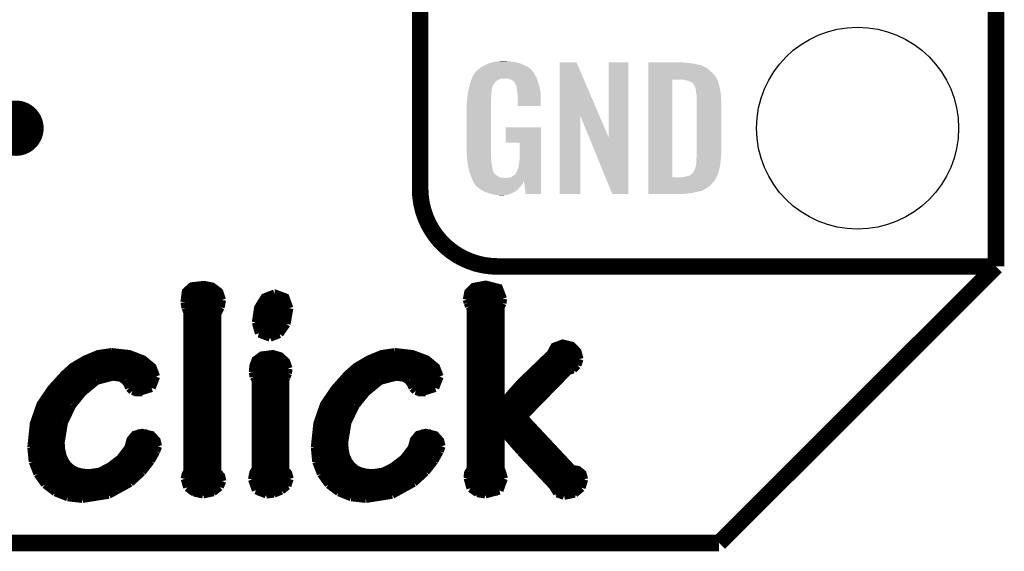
# Model space of a CAD drawing. Extents: x -1.3 to 24.2, y -3.9 to 39.2.
# Tile 18 of 34: x 15.2 to 24.2, y -3.9 to 1. Entities that reach past the tile are written whole.
import ezdxf

# ---------------------------------------------------------------- set-up
doc = ezdxf.new("R2010")
doc.units = 0
doc.layers.get('0').update_dxf_attribs({"linetype": 'CONTINUOUS'})
for name, color, linetype in [('POWERMONITOR_CLICK_V100_GKO', 5, 'CONTINUOUS'), ('POWERMONITOR_CLICK_V100_GTO', 14, 'CONTINUOUS'), ('POWERMONITOR_CLICK_V100_GTS', 12, 'CONTINUOUS')]:
    doc.layers.add(name, color=color, linetype=linetype)

# ---------------------------------------------------------------- blocks, each defined once
blk = doc.blocks.new('ROUND_31')
blk.add_circle((0, 0), 0.9271)

msp = doc.modelspace()

# ---------------------------------------------------------------- linework, layer by layer
at = {"layer": 'POWERMONITOR_CLICK_V100_GKO', "const_width": 0.1524}
for points in [[(24.13, -1.27), (24.13, 36.83)], [(21.59, -3.81), (24.13, -1.27)], [(-1.27, -3.81), (21.59, -3.81)]]:
    msp.add_lwpolyline(points, dxfattribs=at)
at = {"layer": 'POWERMONITOR_CLICK_V100_GTO'}
for points, const_width in [([(18.8468, -0.5588), (18.8468, 18.3388)], 0.1524), ([(19.558, -1.27), (24.13, -1.27)], 0.1524), ([(16.68526, -1.59766), (16.69796, -1.50114), (16.7513, -1.45288), (16.86306, -1.44018), (16.93926, -1.45542), (17.00276, -1.50368), (17.02816, -1.57734)], 0.0762), ([(19.27606, -1.5748), (19.28876, -1.50876), (19.33956, -1.45796), (19.44878, -1.43764), (19.56816, -1.46812), (19.60626, -1.56718)], 0.0762), ([(16.69542, -1.50876), (17.00784, -1.50876)], 0.0762), ([(17.34058, -1.78308), (17.3609, -1.64846), (17.41932, -1.55448), (17.51076, -1.51892)], 0.0762), ([(17.51076, -1.51892), (17.5133, -1.51892), (17.60982, -1.55448), (17.64538, -1.65354)], 0.0762), ([(19.28876, -1.50876), (19.5961, -1.50876)], 0.0762), ([(19.60118, -1.60782), (19.60626, -1.56718)], 0.0762), ([(16.68526, -1.58496), (17.02816, -1.58496)], 0.0762), ([(16.68526, -1.59766), (16.69542, -1.651)], 0.0762), ([(16.69542, -1.651), (16.7132, -1.69672)], 0.0762), ([(16.69796, -1.66116), (17.01038, -1.66116)], 0.0762), ([(16.98498, -1.70434), (17.01546, -1.64592)], 0.0762), ([(17.01546, -1.64592), (17.02816, -1.57734)], 0.0762), ([(17.35582, -1.66116), (17.64538, -1.66116)], 0.0762), ([(17.39138, -1.58496), (17.63268, -1.58496)], 0.0762), ([(17.61998, -1.79832), (17.64538, -1.65354)], 0.0762), ([(19.27606, -1.5748), (19.28368, -1.60528)], 0.0762), ([(19.2786, -1.58496), (19.60372, -1.58496)], 0.0762), ([(19.28368, -1.60528), (19.29638, -1.63576)], 0.0762), ([(19.28368, -3.2131), (19.28622, -3.16992), (19.31162, -3.12674), (19.31162, -1.65608)], 0.0762), ([(19.29638, -1.63576), (19.31162, -1.65608)], 0.0762), ([(19.31162, -1.66116), (19.5834, -1.66116)], 0.0762), ([(19.5834, -1.64338), (19.60118, -1.60782)], 0.0762), ([(19.5834, -2.54254), (19.5834, -1.64338)], 0.0762), ([(16.7132, -3.14452), (16.7132, -1.69672)], 0.0762), ([(16.7132, -1.73736), (16.98498, -1.73736)], 0.0762), ([(16.98498, -3.15468), (16.98498, -1.70434)], 0.0762), ([(17.34058, -1.73736), (17.63776, -1.73736)], 0.0762), ([(19.31162, -1.73736), (19.5834, -1.73736)], 0.0762), ([(16.7132, -1.81356), (16.98498, -1.81356)], 0.0762), ([(17.34058, -1.78308), (17.36852, -1.88468)], 0.0762), ([(17.34058, -1.81356), (17.61236, -1.81356)], 0.0762), ([(17.55648, -1.88976), (17.61998, -1.79832)], 0.0762), ([(19.31162, -1.81356), (19.5834, -1.81356)], 0.0762), ([(16.7132, -1.88976), (16.98498, -1.88976)], 0.0762), ([(17.36852, -1.88468), (17.47012, -1.92278)], 0.0762), ([(17.37614, -1.88976), (17.55648, -1.88976)], 0.0762), ([(17.47012, -1.92278), (17.55648, -1.88976)], 0.0762), ([(19.31162, -1.88976), (19.5834, -1.88976)], 0.0762), ([(16.7132, -1.96596), (16.98498, -1.96596)], 0.0762), ([(19.31162, -1.96596), (19.5834, -1.96596)], 0.0762), ([(19.5834, -2.54254), (19.58848, -2.54508), (19.69516, -2.41808), (19.77898, -2.32664), (20.04568, -2.0701), (20.0787, -2.0066), (20.1549, -1.97866), (20.23872, -1.99898), (20.28952, -2.05232), (20.3073, -2.1209)], 0.0762), ([(15.28064, -2.93116), (15.3035, -2.71272), (15.36446, -2.53746), (15.46098, -2.39522), (15.58036, -2.26314), (15.6591, -2.19202), (15.77086, -2.12598), (15.89278, -2.07518), (16.0147, -2.0574)], 0.0762), ([(16.0147, -2.0574), (16.01724, -2.0574), (16.17726, -2.07518), (16.30426, -2.12344), (16.39062, -2.19456), (16.42364, -2.28092)], 0.0762), ([(16.7132, -2.04216), (16.98498, -2.04216)], 0.0762), ([(17.31264, -2.24282), (17.31772, -2.18186), (17.33804, -2.12852), (17.39392, -2.08788), (17.49552, -2.07518), (17.5641, -2.0955), (17.61744, -2.1463), (17.63776, -2.20726)], 0.0762), ([(17.8816, -2.93116), (17.90446, -2.71272), (17.96542, -2.53746), (18.06194, -2.39522), (18.17878, -2.26314), (18.26006, -2.19202), (18.37182, -2.12598), (18.49374, -2.07518), (18.61566, -2.0574)], 0.0762), ([(18.61566, -2.0574), (18.6182, -2.0574), (18.77568, -2.07518), (18.90522, -2.12344), (18.99158, -2.19456), (19.0246, -2.28092)], 0.0762), ([(19.31162, -2.04216), (19.5834, -2.04216)], 0.0762), ([(20.05076, -2.04216), (20.28444, -2.04216)], 0.0762), ([(15.65656, -2.19456), (16.39062, -2.19456)], 0.0762), ([(15.78356, -2.11836), (16.29664, -2.11836)], 0.0762), ([(16.7132, -2.11836), (16.98498, -2.11836)], 0.0762), ([(16.7132, -2.19456), (16.98498, -2.19456)], 0.0762), ([(17.31518, -2.19456), (17.63776, -2.19456)], 0.0762), ([(17.34566, -2.11836), (17.59204, -2.11836)], 0.0762), ([(18.25752, -2.19456), (18.99158, -2.19456)], 0.0762), ([(18.38452, -2.11836), (18.8976, -2.11836)], 0.0762), ([(19.31162, -2.11836), (19.5834, -2.11836)], 0.0762), ([(19.31162, -2.19456), (19.5834, -2.19456)], 0.0762), ([(19.91614, -2.19456), (20.27936, -2.19456)], 0.0762), ([(19.99488, -2.11836), (20.3073, -2.11836)], 0.0762), ([(20.25142, -2.21488), (20.28952, -2.17678)], 0.0762), ([(20.28952, -2.17678), (20.3073, -2.1209)], 0.0762), ([(15.57274, -2.27076), (16.42364, -2.27076)], 0.0762), ([(15.88008, -2.31902), (16.02486, -2.28092)], 0.0762), ([(16.02486, -2.28092), (16.10106, -2.29108)], 0.0762), ([(16.10106, -2.29108), (16.13916, -2.31902)], 0.0762), ([(16.383, -2.38506), (16.42364, -2.28092)], 0.0762), ([(16.7132, -2.27076), (16.98498, -2.27076)], 0.0762), ([(17.31264, -2.24282), (17.32026, -2.28346)], 0.0762), ([(17.31518, -2.27076), (17.6276, -2.27076)], 0.0762), ([(17.32026, -2.28346), (17.34058, -2.31902)], 0.0762), ([(17.60982, -2.30632), (17.61998, -2.286)], 0.0762), ([(17.61998, -2.286), (17.63268, -2.25298)], 0.0762), ([(17.63268, -2.25298), (17.63776, -2.2098)], 0.0762), ([(17.63776, -2.2098), (17.63776, -2.20726)], 0.0762), ([(18.1737, -2.27076), (19.02206, -2.27076)], 0.0762), ([(18.48104, -2.31902), (18.62582, -2.28092)], 0.0762), ([(18.62582, -2.28092), (18.70202, -2.29108)], 0.0762), ([(18.70202, -2.29108), (18.74012, -2.31902)], 0.0762), ([(18.98396, -2.38506), (19.0246, -2.28092)], 0.0762), ([(19.31162, -2.27076), (19.5834, -2.27076)], 0.0762), ([(19.79422, -2.65176), (20.20824, -2.22758)], 0.0762), ([(19.8374, -2.27076), (20.16506, -2.27076)], 0.0762), ([(20.20824, -2.22758), (20.25142, -2.21488)], 0.0762), ([(15.50162, -2.34696), (15.8369, -2.34696)], 0.0762), ([(15.75054, -2.4257), (15.88008, -2.31902)], 0.0762), ([(16.13916, -2.31902), (16.16202, -2.3495)], 0.0762), ([(16.15948, -2.34696), (16.4084, -2.34696)], 0.0762), ([(16.16202, -2.3495), (16.17726, -2.38506)], 0.0762), ([(16.17726, -2.38506), (16.2052, -2.413)], 0.0762), ([(16.25346, -2.4257), (16.383, -2.38506)], 0.0762), ([(16.7132, -2.34696), (16.98498, -2.34696)], 0.0762), ([(17.30502, -3.2258), (17.31772, -3.1623), (17.34058, -3.12674), (17.34058, -2.31902)], 0.0762), ([(17.34058, -2.34696), (17.60982, -2.34696)], 0.0762), ([(17.60982, -3.13944), (17.60982, -2.30632)], 0.0762), ([(18.10258, -2.34696), (18.43786, -2.34696)], 0.0762), ([(18.3515, -2.4257), (18.48104, -2.31902)], 0.0762), ([(18.74012, -2.31902), (18.76298, -2.3495)], 0.0762), ([(18.76044, -2.34696), (19.00936, -2.34696)], 0.0762), ([(18.76298, -2.3495), (18.77822, -2.38506)], 0.0762), ([(18.77822, -2.38506), (18.80616, -2.413)], 0.0762), ([(18.85442, -2.4257), (18.98396, -2.38506)], 0.0762), ([(19.31162, -2.34696), (19.5834, -2.34696)], 0.0762), ([(19.7612, -2.34696), (20.0914, -2.34696)], 0.0762), ([(15.43812, -2.42316), (15.75308, -2.42316)], 0.0762), ([(15.65402, -2.54508), (15.75054, -2.4257)], 0.0762), ([(16.2052, -2.413), (16.25346, -2.4257)], 0.0762), ([(16.22552, -2.42316), (16.29664, -2.42316)], 0.0762), ([(16.7132, -2.42316), (16.98498, -2.42316)], 0.0762), ([(17.34058, -2.42316), (17.60982, -2.42316)], 0.0762), ([(18.03908, -2.42316), (18.35404, -2.42316)], 0.0762), ([(18.25498, -2.54508), (18.3515, -2.4257)], 0.0762), ([(18.80616, -2.413), (18.85442, -2.4257)], 0.0762), ([(18.82648, -2.42316), (18.8976, -2.42316)], 0.0762), ([(19.31162, -2.42316), (19.5834, -2.42316)], 0.0762), ([(19.69262, -2.42316), (20.01774, -2.42316)], 0.0762), ([(15.38732, -2.49936), (15.68704, -2.49936)], 0.0762), ([(15.57782, -2.70256), (15.65402, -2.54508)], 0.0762), ([(16.7132, -2.49936), (16.98498, -2.49936)], 0.0762), ([(17.34058, -2.49936), (17.60982, -2.49936)], 0.0762), ([(17.98828, -2.49936), (18.288, -2.49936)], 0.0762), ([(18.17878, -2.70256), (18.25498, -2.54508)], 0.0762), ([(19.31162, -2.49936), (19.5834, -2.49936)], 0.0762), ([(19.62658, -2.49936), (19.94408, -2.49936)], 0.0762), ([(15.31874, -2.65176), (15.59814, -2.65176)], 0.0762), ([(15.34668, -2.57556), (15.63624, -2.57556)], 0.0762), ([(16.7132, -2.57556), (16.98498, -2.57556)], 0.0762), ([(16.7132, -2.65176), (16.98498, -2.65176)], 0.0762), ([(17.34058, -2.57556), (17.60982, -2.57556)], 0.0762), ([(17.34058, -2.65176), (17.60982, -2.65176)], 0.0762), ([(17.9197, -2.65176), (18.1991, -2.65176)], 0.0762), ([(17.94764, -2.57556), (18.2372, -2.57556)], 0.0762), ([(19.31162, -2.57556), (19.86788, -2.57556)], 0.0762), ([(19.31162, -2.65176), (19.79422, -2.65176)], 0.0762), ([(19.79422, -2.65176), (20.2438, -3.13182), (20.2946, -3.13944), (20.33524, -3.17246), (20.35048, -3.2258)], 0.0762), ([(15.29842, -2.72796), (15.5702, -2.72796)], 0.0762), ([(15.54734, -2.88798), (15.57782, -2.70256)], 0.0762), ([(16.7132, -2.72796), (16.98498, -2.72796)], 0.0762), ([(17.34058, -2.72796), (17.60982, -2.72796)], 0.0762), ([(17.89938, -2.72796), (18.17116, -2.72796)], 0.0762), ([(18.1483, -2.88798), (18.17878, -2.70256)], 0.0762), ([(19.31162, -2.72796), (19.86534, -2.72796)], 0.0762), ([(15.28572, -2.80416), (15.55242, -2.80416)], 0.0762), ([(15.54734, -2.88798), (15.55242, -2.95148), (15.56512, -3.00736), (15.58544, -3.05562), (15.61338, -3.09626), (15.65148, -3.12928), (15.6972, -3.15214), (15.75054, -3.16484), (15.8115, -3.16992), (15.90802, -3.15468), (15.99692, -3.10896), (16.09344, -3.0353), (16.16964, -2.93624), (16.18996, -2.86258), (16.22806, -2.81686), (16.29664, -2.79908), (16.383, -2.8194), (16.42872, -2.8702), (16.44142, -2.921)], 0.0762), ([(16.25346, -2.80416), (16.3449, -2.80416)], 0.0762), ([(16.7132, -2.80416), (16.98498, -2.80416)], 0.0762), ([(17.34058, -2.80416), (17.60982, -2.80416)], 0.0762), ([(17.88668, -2.80416), (18.15338, -2.80416)], 0.0762), ([(18.1483, -2.88798), (18.15338, -2.95148), (18.16354, -3.00736), (18.1864, -3.05562), (18.21434, -3.09626), (18.25244, -3.12928), (18.29816, -3.15214), (18.3515, -3.16484), (18.41246, -3.16992), (18.50898, -3.15468), (18.59788, -3.10896), (18.6944, -3.0353), (18.7706, -2.93624), (18.79092, -2.86258), (18.82902, -2.81686), (18.8976, -2.79908), (18.98396, -2.8194), (19.02968, -2.8702), (19.04238, -2.921)], 0.0762), ([(18.85442, -2.80416), (18.94586, -2.80416)], 0.0762), ([(19.31162, -2.80416), (19.5834, -2.80416)], 0.0762), ([(19.5834, -2.76098), (19.58848, -2.75844)], 0.0762), ([(19.5834, -3.12166), (19.5834, -2.76098)], 0.0762), ([(19.58848, -2.75844), (19.69008, -2.8829)], 0.0762), ([(19.62404, -2.80416), (19.93646, -2.80416)], 0.0762), ([(15.28064, -2.88036), (15.54734, -2.88036)], 0.0762), ([(16.18488, -2.88036), (16.43126, -2.88036)], 0.0762), ([(16.42364, -2.96926), (16.44142, -2.921)], 0.0762), ([(16.7132, -2.88036), (16.98498, -2.88036)], 0.0762), ([(17.34058, -2.88036), (17.60982, -2.88036)], 0.0762), ([(17.8816, -2.88036), (18.1483, -2.88036)], 0.0762), ([(18.78584, -2.88036), (19.03222, -2.88036)], 0.0762), ([(19.0246, -2.96926), (19.04238, -2.921)], 0.0762), ([(19.31162, -2.88036), (19.5834, -2.88036)], 0.0762), ([(19.68754, -2.88036), (20.00758, -2.88036)], 0.0762), ([(19.69008, -2.8829), (19.76628, -2.96926)], 0.0762), ([(15.28064, -2.93116), (15.29334, -3.06324)], 0.0762), ([(15.28064, -2.95656), (15.55242, -2.95656)], 0.0762), ([(16.15694, -2.95656), (16.42872, -2.95656)], 0.0762), ([(16.37538, -3.05562), (16.42364, -2.96926)], 0.0762), ([(16.7132, -2.95656), (16.98498, -2.95656)], 0.0762), ([(17.34058, -2.95656), (17.60982, -2.95656)], 0.0762), ([(17.8816, -2.93116), (17.8943, -3.06324)], 0.0762), ([(17.8816, -2.95656), (18.15338, -2.95656)], 0.0762), ([(18.7579, -2.95656), (19.02968, -2.95656)], 0.0762), ([(18.97634, -3.05562), (19.0246, -2.96926)], 0.0762), ([(19.31162, -2.95656), (19.5834, -2.95656)], 0.0762), ([(19.75358, -2.95656), (20.0787, -2.95656)], 0.0762), ([(19.76628, -2.96926), (20.066, -3.2893)], 0.0762), ([(15.28826, -3.03276), (15.57274, -3.03276)], 0.0762), ([(15.29334, -3.06324), (15.33652, -3.175)], 0.0762), ([(15.30858, -3.10896), (15.62608, -3.10896)], 0.0762), ([(15.99946, -3.10896), (16.33728, -3.10896)], 0.0762), ([(16.09598, -3.03276), (16.39062, -3.03276)], 0.0762), ([(16.29664, -3.15722), (16.37538, -3.05562)], 0.0762), ([(16.7132, -3.03276), (16.98498, -3.03276)], 0.0762), ([(16.7132, -3.10896), (16.98498, -3.10896)], 0.0762), ([(17.34058, -3.03276), (17.60982, -3.03276)], 0.0762), ([(17.34058, -3.10896), (17.60982, -3.10896)], 0.0762), ([(17.88922, -3.03276), (18.1737, -3.03276)], 0.0762), ([(17.8943, -3.06324), (17.93748, -3.175)], 0.0762), ([(17.90954, -3.10896), (18.22704, -3.10896)], 0.0762), ([(18.60042, -3.10896), (18.93824, -3.10896)], 0.0762), ([(18.69694, -3.03276), (18.99158, -3.03276)], 0.0762), ([(18.8976, -3.15722), (18.97634, -3.05562)], 0.0762), ([(19.31162, -3.03276), (19.5834, -3.03276)], 0.0762), ([(19.31162, -3.10896), (19.5834, -3.10896)], 0.0762), ([(19.8247, -3.03276), (20.14982, -3.03276)], 0.0762), ([(19.89582, -3.10896), (20.22094, -3.10896)], 0.0762), ([(15.33652, -3.175), (15.4051, -3.27152)], 0.0762), ([(15.3416, -3.18516), (16.27124, -3.18516)], 0.0762), ([(16.18742, -3.25628), (16.29664, -3.15722)], 0.0762), ([(16.6878, -3.22072), (16.69542, -3.18262), (16.7132, -3.14452)], 0.0762), ([(16.69542, -3.18516), (17.01292, -3.18516)], 0.0762), ([(16.98498, -3.15468), (17.02054, -3.19532), (17.0307, -3.24104)], 0.0762), ([(17.3101, -3.18516), (17.6403, -3.18516)], 0.0762), ([(17.60982, -3.13944), (17.63522, -3.16992), (17.64792, -3.22072)], 0.0762), ([(17.93748, -3.175), (18.00606, -3.27152)], 0.0762), ([(17.94256, -3.18516), (18.8722, -3.18516)], 0.0762), ([(18.78838, -3.25628), (18.8976, -3.15722)], 0.0762), ([(19.28368, -3.18516), (19.6088, -3.18516)], 0.0762), ([(19.5834, -3.12166), (19.60118, -3.16992), (19.61388, -3.21818)], 0.0762), ([(19.96694, -3.18516), (20.34032, -3.18516)], 0.0762), ([(15.39748, -3.26136), (16.1798, -3.26136)], 0.0762), ([(15.4051, -3.27152), (15.49908, -3.34264)], 0.0762), ([(15.9893, -3.3655), (16.18742, -3.25628)], 0.0762), ([(16.6878, -3.22072), (16.71066, -3.29946)], 0.0762), ([(16.69288, -3.26136), (17.02816, -3.26136)], 0.0762), ([(17.00784, -3.29438), (17.0307, -3.24104)], 0.0762), ([(17.30502, -3.2258), (17.34058, -3.32486)], 0.0762), ([(17.30756, -3.26136), (17.6403, -3.26136)], 0.0762), ([(17.57426, -3.3274), (17.6276, -3.28422)], 0.0762), ([(17.6276, -3.28422), (17.64792, -3.22072)], 0.0762), ([(17.99844, -3.26136), (18.78076, -3.26136)], 0.0762), ([(18.00606, -3.27152), (18.10004, -3.34264)], 0.0762), ([(18.59026, -3.3655), (18.78838, -3.25628)], 0.0762), ([(19.28368, -3.2131), (19.30908, -3.30708)], 0.0762), ([(19.28876, -3.26136), (19.61134, -3.26136)], 0.0762), ([(19.57324, -3.3274), (19.61388, -3.21818)], 0.0762), ([(20.03806, -3.26136), (20.3454, -3.26136)], 0.0762), ([(20.066, -3.2893), (20.1041, -3.3528)], 0.0762), ([(20.32762, -3.302), (20.35048, -3.2258)], 0.0762), ([(15.49146, -3.33756), (16.05534, -3.33756)], 0.0762), ([(15.49908, -3.34264), (15.61338, -3.38836)], 0.0762), ([(15.748, -3.4036), (15.9893, -3.3655)], 0.0762), ([(16.71066, -3.29946), (16.77162, -3.34518)], 0.0762), ([(16.75384, -3.33756), (16.95704, -3.33756)], 0.0762), ([(16.77162, -3.34518), (16.85544, -3.36296)], 0.0762), ([(16.85544, -3.36296), (16.94688, -3.34264)], 0.0762), ([(16.94688, -3.34264), (17.00784, -3.29438)], 0.0762), ([(17.34058, -3.32486), (17.43456, -3.36296)], 0.0762), ([(17.35328, -3.33756), (17.55902, -3.33756)], 0.0762), ([(17.43456, -3.36296), (17.50568, -3.35534)], 0.0762), ([(17.50568, -3.35534), (17.57426, -3.3274)], 0.0762), ([(18.09242, -3.33756), (18.6563, -3.33756)], 0.0762), ([(18.10004, -3.34264), (18.21434, -3.38836)], 0.0762), ([(18.34896, -3.4036), (18.59026, -3.3655)], 0.0762), ([(19.30908, -3.30708), (19.37004, -3.35026)], 0.0762), ([(19.33956, -3.33756), (19.56054, -3.33756)], 0.0762), ([(19.37004, -3.35026), (19.4437, -3.36296)], 0.0762), ([(19.4437, -3.36296), (19.57324, -3.3274)], 0.0762), ([(20.08886, -3.33756), (20.2946, -3.33756)], 0.0762), ([(20.1041, -3.3528), (20.1676, -3.37566)], 0.0762), ([(20.1676, -3.37566), (20.26412, -3.35534)], 0.0762), ([(20.26412, -3.35534), (20.32762, -3.302)], 0.0762), ([(15.61338, -3.38836), (15.748, -3.4036)], 0.0762), ([(18.21434, -3.38836), (18.34896, -3.4036)], 0.0762)]:
    msp.add_lwpolyline(points, dxfattribs=dict(at, const_width=const_width))
at = {"layer": 'POWERMONITOR_CLICK_V100_GTO', "const_width": 0.254}
msp.add_lwpolyline([(15.0114, 0, 1), (15.2654, 0, 1)], format="xyb", close=True, dxfattribs=at)
at = {"layer": 'POWERMONITOR_CLICK_V100_GTO', "const_width": 0.1524}
msp.add_lwpolyline([(18.8468, -0.5588, 0.4142136), (19.558, -1.27)], format="xyb", dxfattribs=at)
at = {"layer": 'POWERMONITOR_CLICK_V100_GTO'}
for points in [[(19.364964, 0.528322), (19.38782, 0.5461), (19.875498, 0.528322), (19.85772, 0.5461)], [(19.38782, 0.5461), (19.387822, 0.546102), (19.85772, 0.5461), (19.857718, 0.546102)], [(19.387822, 0.546102), (19.405282, 0.5588), (19.857718, 0.546102), (19.842476, 0.5588)], [(19.405282, 0.5588), (19.415762, 0.56642), (19.842476, 0.5588), (19.827238, 0.56642)], [(19.415762, 0.56642), (19.44116, 0.57912), (19.827238, 0.56642), (19.80184, 0.57912)], [(19.44116, 0.57912), (19.45132, 0.5842), (19.80184, 0.57912), (19.790228, 0.5842)], [(19.45132, 0.5842), (19.47418, 0.59436), (19.790228, 0.5842), (19.767004, 0.59436)], [(19.47418, 0.59436), (19.481794, 0.596898), (19.767004, 0.59436), (19.761202, 0.596898)], [(19.481794, 0.596898), (19.49704, 0.60198), (19.761202, 0.596898), (19.739606, 0.60198)], [(19.49704, 0.60198), (19.513974, 0.60706), (19.739606, 0.60198), (19.718018, 0.60706)], [(19.513974, 0.60706), (19.522442, 0.6096), (19.718018, 0.60706), (19.69897, 0.6096)], [(19.522442, 0.6096), (19.55292, 0.61214), (19.69897, 0.6096), (19.67992, 0.61214)], [(19.55292, 0.61214), (19.56816, 0.61468), (19.67992, 0.61214), (19.664682, 0.61468)], [(19.56816, 0.61468), (19.583402, 0.61722), (19.646902, 0.61468), (19.636742, 0.61722)], [(20.126974, 0.116718), (20.126982, 0.604504), (20.489968, 0.116718), (20.281904, 0.604504)], [(20.126982, 0.604504), (20.126984, 0.60452), (20.281904, 0.604504), (20.126984, 0.60452)], [(20.57654, -0.086242), (20.576562, 0.604496), (20.756866, -0.086242), (20.75688, 0.604496)], [(20.576562, 0.604496), (20.576564, 0.60452), (20.75688, 0.604496), (20.576564, 0.60452)], [(20.939782, 0.60198), (20.939784, 0.60452), (21.27504, 0.60198), (21.24964, 0.60452)], [(20.939782, 0.59944), (20.939782, 0.60198), (21.30806, 0.59944), (21.27504, 0.60198)], [(20.939782, 0.59436), (20.939782, 0.59944), (21.346158, 0.59436), (21.30806, 0.59944)], [(20.939782, 0.579118), (20.939782, 0.59436), (21.422362, 0.579118), (21.346158, 0.59436)], [(20.939782, 0.563878), (20.939782, 0.579118), (21.455378, 0.563878), (21.422362, 0.579118)], [(20.939782, 0.561338), (20.939782, 0.563878), (21.457924, 0.561338), (21.455378, 0.563878)], [(20.939782, 0.54864), (20.939782, 0.561338), (21.483318, 0.54864), (21.457924, 0.561338)], [(20.939782, 0.533402), (20.939782, 0.54864), (21.5011, 0.533402), (21.483318, 0.54864)], [(19.315898, 0.4445), (19.31964, 0.454658), (19.563078, 0.4445), (19.591018, 0.454658)], [(19.31964, 0.45466), (19.322448, 0.462282), (19.918682, 0.45466), (19.91614, 0.462282)], [(19.31964, 0.454658), (19.31964, 0.45466), (19.591018, 0.454658), (19.654516, 0.45466)], [(19.322448, 0.462282), (19.32432, 0.467362), (19.91614, 0.462282), (19.912908, 0.467362)], [(19.32432, 0.467362), (19.33702, 0.49022), (19.912908, 0.467362), (19.898362, 0.49022)], [(19.33702, 0.49022), (19.352256, 0.513076), (19.898362, 0.49022), (19.888202, 0.513076)], [(19.352256, 0.513076), (19.35226, 0.513082), (19.888202, 0.513076), (19.888198, 0.513082)], [(19.35226, 0.513082), (19.352284, 0.51562), (19.888198, 0.513082), (19.88566, 0.51562)], [(19.352284, 0.51562), (19.357342, 0.51563), (19.88566, 0.51562), (19.88565, 0.51563)], [(19.357342, 0.51563), (19.361912, 0.523242), (19.88565, 0.51563), (19.878042, 0.523242)], [(19.361912, 0.523242), (19.36496, 0.528316), (19.878042, 0.523242), (19.875502, 0.528316)], [(19.36496, 0.528316), (19.364964, 0.528322), (19.875502, 0.528316), (19.875498, 0.528322)], [(19.669762, 0.44958), (19.654516, 0.45466), (19.920374, 0.44958), (19.918682, 0.45466)], [(20.93978, 0.495298), (20.939782, 0.51562), (21.54174, 0.495298), (21.51888, 0.51562)], [(20.93978, 0.4699), (20.93978, 0.495298), (21.55952, 0.4699), (21.54174, 0.495298)], [(20.93978, 0.44704), (20.93978, 0.4699), (21.57199, 0.44704), (21.55952, 0.4699)], [(20.939782, 0.51562), (20.939782, 0.533402), (21.51888, 0.51562), (21.5011, 0.533402)], [(19.29277, 0.360678), (19.29384, 0.36576), (19.50466, 0.360678), (19.506044, 0.36576)], [(19.29384, 0.36576), (19.299284, 0.388622), (19.506044, 0.36576), (19.512278, 0.388622)], [(19.299284, 0.388622), (19.304122, 0.40894), (19.512278, 0.388622), (19.52498, 0.40894)], [(19.304122, 0.40894), (19.306542, 0.4191), (19.52498, 0.40894), (19.531756, 0.4191)], [(19.306542, 0.4191), (19.30841, 0.424176), (19.531756, 0.4191), (19.535142, 0.424176)], [(19.30841, 0.424176), (19.309348, 0.426718), (19.535142, 0.424176), (19.540216, 0.426718)], [(19.309348, 0.426718), (19.31309, 0.436878), (19.540216, 0.426718), (19.550378, 0.436878)], [(19.31309, 0.436878), (19.315898, 0.4445), (19.550378, 0.436878), (19.563078, 0.4445)], [(19.67992, 0.447042), (19.669762, 0.44958), (19.92122, 0.447042), (19.920374, 0.44958)], [(19.695158, 0.436882), (19.67992, 0.447042), (19.924608, 0.436882), (19.92122, 0.447042)], [(19.700236, 0.434342), (19.695158, 0.436882), (19.925454, 0.434342), (19.924608, 0.436882)], [(19.708948, 0.42418), (19.700236, 0.434342), (19.92884, 0.42418), (19.925454, 0.434342)], [(19.71548, 0.416558), (19.708948, 0.42418), (19.931082, 0.416558), (19.92884, 0.42418)], [(19.72564, 0.396242), (19.71548, 0.416558), (19.937058, 0.396242), (19.931082, 0.416558)], [(19.730716, 0.388626), (19.72564, 0.396242), (19.939298, 0.388626), (19.937058, 0.396242)], [(19.73072, 0.381004), (19.730716, 0.388626), (19.94154, 0.381004), (19.939298, 0.388626)], [(19.730722, 0.381002), (19.73072, 0.381004), (19.94154, 0.381002), (19.94154, 0.381004)], [(19.733258, 0.375924), (19.730722, 0.381002), (19.942508, 0.375924), (19.94154, 0.381002)], [(19.73326, 0.360682), (19.733258, 0.375924), (19.945412, 0.360682), (19.942508, 0.375924)], [(20.939762, -0.452098), (20.93978, 0.44704), (21.16074, -0.452098), (21.160762, 0.44704)], [(21.272502, 0.4445), (21.252178, 0.44704), (21.573376, 0.4445), (21.57199, 0.44704)], [(21.28139, 0.44196), (21.272502, 0.4445), (21.57476, 0.44196), (21.573376, 0.4445)], [(21.290278, 0.43942), (21.28139, 0.44196), (21.576032, 0.43942), (21.57476, 0.44196)], [(21.302982, 0.436878), (21.290278, 0.43942), (21.577302, 0.436878), (21.576032, 0.43942)], [(21.315682, 0.431798), (21.302982, 0.436878), (21.578572, 0.431798), (21.577302, 0.436878)], [(21.323302, 0.42672), (21.315682, 0.431798), (21.57984, 0.42672), (21.578572, 0.431798)], [(21.328384, 0.42418), (21.323302, 0.42672), (21.580566, 0.42418), (21.57984, 0.42672)], [(21.330924, 0.424178), (21.328384, 0.42418), (21.580568, 0.424178), (21.580566, 0.42418)], [(21.34108, 0.419098), (21.330924, 0.424178), (21.582018, 0.419098), (21.580568, 0.424178)], [(21.351238, 0.40894), (21.34108, 0.419098), (21.58492, 0.40894), (21.582018, 0.419098)], [(21.35124, 0.408938), (21.351238, 0.40894), (21.584922, 0.408938), (21.58492, 0.40894)], [(21.363938, 0.38862), (21.35124, 0.408938), (21.591694, 0.38862), (21.584922, 0.408938)], [(21.36521, 0.38608), (21.363938, 0.38862), (21.59254, 0.38608), (21.591694, 0.38862)], [(21.36902, 0.378458), (21.36521, 0.38608), (21.593812, 0.378458), (21.59254, 0.38608)], [(21.37156, 0.37084), (21.36902, 0.378458), (21.59508, 0.37084), (21.593812, 0.378458)], [(21.3741, 0.365756), (21.37156, 0.37084), (21.595928, 0.365756), (21.59508, 0.37084)], [(21.3741, 0.363218), (21.3741, 0.365756), (21.596352, 0.363218), (21.595928, 0.365756)], [(21.37537, 0.3556), (21.3741, 0.363218), (21.59762, 0.3556), (21.596352, 0.363218)], [(19.2786, 0.26924), (19.279134, 0.274318), (19.49704, 0.26924), (19.49704, 0.274318)], [(19.279134, 0.274318), (19.28154, 0.29718), (19.49704, 0.274318), (19.49958, 0.29718)], [(19.28154, 0.29718), (19.283412, 0.314958), (19.49958, 0.29718), (19.49958, 0.314958)], [(19.283412, 0.314958), (19.28368, 0.3175), (19.49958, 0.314958), (19.500002, 0.3175)], [(19.28368, 0.3175), (19.286352, 0.330198), (19.500002, 0.3175), (19.50212, 0.330198)], [(19.286352, 0.330198), (19.289026, 0.342898), (19.50212, 0.330198), (19.50212, 0.342898)], [(19.289026, 0.342898), (19.291164, 0.353058), (19.50212, 0.342898), (19.50466, 0.353058)], [(19.291164, 0.353058), (19.29277, 0.360678), (19.50466, 0.353058), (19.50466, 0.360678)], [(19.7358, 0.34036), (19.73326, 0.360682), (19.949282, 0.34036), (19.945412, 0.360682)], [(19.737756, 0.327658), (19.7358, 0.34036), (19.9517, 0.327658), (19.949282, 0.34036)], [(19.74088, 0.307342), (19.737756, 0.327658), (19.951696, 0.307342), (19.9517, 0.327658)], [(19.74088, 0.203224), (19.74088, 0.307342), (19.951676, 0.203224), (19.951696, 0.307342)], [(21.37664, 0.34798), (21.37537, 0.3556), (21.599144, 0.34798), (21.59762, 0.3556)], [(21.38045, 0.3175), (21.37664, 0.34798), (21.60524, 0.3175), (21.599144, 0.34798)], [(21.38426, 0.287018), (21.38045, 0.3175), (21.607034, 0.287018), (21.60524, 0.3175)], [(21.38426, 0.27432), (21.38426, 0.287018), (21.60778, 0.27432), (21.607034, 0.287018)], [(21.38426, 0.228602), (21.38426, 0.27432), (21.61032, 0.228602), (21.60778, 0.27432)], [(19.27352, 0.218442), (19.27606, 0.233682), (19.49704, 0.218442), (19.49704, 0.233682)], [(19.27352, -0.20574), (19.27352, 0.218442), (19.49704, -0.20574), (19.49704, 0.218442)], [(19.27606, 0.25146), (19.2786, 0.26924), (19.49704, 0.25146), (19.49704, 0.26924)], [(19.27606, 0.233682), (19.27606, 0.25146), (19.49704, 0.233682), (19.49704, 0.25146)], [(19.951676, 0.2032), (19.74088, 0.203224), (19.951676, 0.2032), (19.951676, 0.203224)], [(21.38426, -0.23622), (21.38426, 0.228602), (21.61032, -0.23622), (21.61032, 0.228602)], [(20.12696, -0.604496), (20.126974, 0.116718), (20.314896, -0.604496), (20.31492, 0.116718)], [(20.397834, -0.086242), (20.31492, 0.116718), (20.57654, -0.086242), (20.489968, 0.116718)], [(19.63166, -0.132056), (19.631682, 0.007596), (19.956774, -0.132056), (19.95678, 0.007596)], [(19.631682, 0.007596), (19.631684, 0.00762), (19.95678, 0.007596), (19.631684, 0.00762)], [(20.609556, -0.604504), (20.397834, -0.086242), (20.756856, -0.604504), (20.756866, -0.086242)], [(19.761176, -0.13208), (19.63166, -0.132056), (19.956774, -0.13208), (19.956774, -0.132056)], [(19.7612, -0.243842), (19.761176, -0.13208), (19.95677, -0.243842), (19.956774, -0.13208)], [(19.275788, -0.26924), (19.27352, -0.20574), (19.49704, -0.26924), (19.49704, -0.20574)], [(19.27606, -0.276858), (19.275788, -0.26924), (19.497994, -0.276858), (19.49704, -0.26924)], [(19.75866, -0.28194), (19.7612, -0.243842), (19.956768, -0.28194), (19.95677, -0.243842)], [(21.38172, -0.279398), (21.383336, -0.26162), (21.606298, -0.279398), (21.60778, -0.26162)], [(21.383336, -0.26162), (21.38426, -0.25146), (21.60778, -0.26162), (21.608796, -0.25146)], [(21.38426, -0.25146), (21.38426, -0.23622), (21.608796, -0.25146), (21.61032, -0.23622)], [(19.278094, -0.289562), (19.27606, -0.276858), (19.49958, -0.289562), (19.497994, -0.276858)], [(19.281752, -0.312422), (19.278094, -0.289562), (19.49958, -0.312422), (19.49958, -0.289562)], [(19.285408, -0.33528), (19.281752, -0.312422), (19.50466, -0.33528), (19.49958, -0.312422)], [(19.28622, -0.34036), (19.285408, -0.33528), (19.505676, -0.34036), (19.50466, -0.33528)], [(19.290284, -0.36068), (19.28622, -0.34036), (19.50974, -0.36068), (19.505676, -0.34036)], [(19.295874, -0.388622), (19.290284, -0.36068), (19.512282, -0.388622), (19.50974, -0.36068)], [(19.74596, -0.365758), (19.75104, -0.3429), (19.956764, -0.365758), (19.956766, -0.3429)], [(19.75104, -0.3429), (19.75612, -0.31496), (19.956766, -0.3429), (19.956766, -0.31496)], [(19.75612, -0.31496), (19.75866, -0.28194), (19.956766, -0.31496), (19.956768, -0.28194)], [(21.371558, -0.363222), (21.374098, -0.355602), (21.59508, -0.363222), (21.596168, -0.355602)], [(21.374098, -0.355602), (21.3741, -0.353064), (21.596168, -0.355602), (21.59653, -0.353064)], [(21.3741, -0.353064), (21.376638, -0.345442), (21.59653, -0.353064), (21.597618, -0.345442)], [(21.376638, -0.345442), (21.37664, -0.335282), (21.597618, -0.345442), (21.59907, -0.335282)], [(21.37664, -0.335282), (21.37918, -0.322578), (21.59907, -0.335282), (21.600886, -0.322578)], [(21.37918, -0.322578), (21.38172, -0.30226), (21.600886, -0.322578), (21.603788, -0.30226)], [(21.38172, -0.2921), (21.38172, -0.279398), (21.60524, -0.2921), (21.606298, -0.279398)], [(21.38172, -0.30226), (21.38172, -0.2921), (21.603788, -0.30226), (21.60524, -0.2921)], [(19.29638, -0.391162), (19.295874, -0.388622), (19.513554, -0.391162), (19.512282, -0.388622)], [(19.301714, -0.408938), (19.29638, -0.391162), (19.522442, -0.408938), (19.513554, -0.391162)], [(19.302478, -0.411484), (19.301714, -0.408938), (19.524982, -0.411484), (19.522442, -0.408938)], [(19.304, -0.416558), (19.302478, -0.411484), (19.527524, -0.416558), (19.524982, -0.411484)], [(19.304, -0.416562), (19.304, -0.416558), (19.52753, -0.416562), (19.527524, -0.416558)], [(19.306858, -0.424182), (19.304, -0.416562), (19.53768, -0.424182), (19.52753, -0.416562)], [(19.309716, -0.4318), (19.306858, -0.424182), (19.5453, -0.4318), (19.53768, -0.424182)], [(19.31162, -0.43688), (19.309716, -0.4318), (19.552922, -0.43688), (19.5453, -0.4318)], [(19.313798, -0.441958), (19.31162, -0.43688), (19.560538, -0.441958), (19.552922, -0.43688)], [(19.318152, -0.45212), (19.313798, -0.441958), (19.578324, -0.45212), (19.560538, -0.441958)], [(19.669762, -0.452118), (19.685004, -0.447038), (19.95676, -0.452118), (19.956762, -0.447038)], [(19.685004, -0.447038), (19.70024, -0.43688), (19.956762, -0.447038), (19.956762, -0.43688)], [(19.70024, -0.43688), (19.718022, -0.424178), (19.956762, -0.43688), (19.956762, -0.424178)], [(19.718022, -0.424178), (19.730722, -0.406398), (19.956762, -0.424178), (19.956762, -0.406398)], [(19.730722, -0.406398), (19.73326, -0.403856), (19.956762, -0.406398), (19.956762, -0.403856)], [(19.73326, -0.403856), (19.733262, -0.396236), (19.956762, -0.403856), (19.956764, -0.396236)], [(19.733262, -0.396236), (19.73834, -0.38354), (19.956764, -0.396236), (19.956764, -0.38354)], [(19.73834, -0.38354), (19.74596, -0.365758), (19.956764, -0.38354), (19.956764, -0.365758)], [(21.239478, -0.45212), (21.254718, -0.44958), (21.565106, -0.45212), (21.567138, -0.44958)], [(21.267418, -0.44958), (21.267424, -0.449578), (21.567138, -0.44958), (21.56714, -0.449578)], [(21.267424, -0.449578), (21.320758, -0.434342), (21.56714, -0.449578), (21.574758, -0.434342)], [(21.320758, -0.434342), (21.32076, -0.43434), (21.574758, -0.434342), (21.57476, -0.43434)], [(21.32076, -0.43434), (21.333456, -0.424184), (21.57476, -0.43434), (21.577884, -0.424184)], [(21.333456, -0.424184), (21.335994, -0.42418), (21.577884, -0.424184), (21.577886, -0.42418)], [(21.335994, -0.42418), (21.338542, -0.421638), (21.577886, -0.42418), (21.578668, -0.421638)], [(21.338542, -0.421638), (21.35124, -0.4064), (21.578668, -0.421638), (21.583356, -0.4064)], [(21.35124, -0.4064), (21.354414, -0.40132), (21.583356, -0.4064), (21.58492, -0.40132)], [(21.354414, -0.40132), (21.363938, -0.386082), (21.58492, -0.40132), (21.588982, -0.386082)], [(21.363938, -0.386082), (21.371558, -0.363222), (21.588982, -0.386082), (21.59508, -0.363222)], [(19.31924, -0.45466), (19.318152, -0.45212), (19.60118, -0.45466), (19.578324, -0.45212)], [(19.31924, -0.454662), (19.31924, -0.45466), (19.6012, -0.454662), (19.60118, -0.45466)], [(19.320088, -0.4572), (19.31924, -0.454662), (19.626578, -0.4572), (19.6012, -0.454662)], [(19.32432, -0.469898), (19.320088, -0.4572), (19.95676, -0.469898), (19.95676, -0.4572)], [(19.332708, -0.486674), (19.32432, -0.469898), (19.95676, -0.486674), (19.95676, -0.469898)], [(19.33271, -0.486676), (19.332708, -0.486674), (19.7993, -0.486676), (19.79932, -0.486674)], [(19.333214, -0.487686), (19.33271, -0.486676), (19.799294, -0.487686), (19.7993, -0.486676)], [(19.334484, -0.490224), (19.333214, -0.487686), (19.796758, -0.490224), (19.799294, -0.487686)], [(19.33702, -0.495298), (19.334484, -0.490224), (19.794582, -0.495298), (19.796758, -0.490224)], [(19.345486, -0.507998), (19.33702, -0.495298), (19.789138, -0.507998), (19.794582, -0.495298)], [(19.34718, -0.51054), (19.345486, -0.507998), (19.78723, -0.51054), (19.789138, -0.507998)], [(19.349714, -0.513074), (19.34718, -0.51054), (19.78533, -0.513074), (19.78723, -0.51054)], [(19.34972, -0.515618), (19.349714, -0.513074), (19.783424, -0.515618), (19.78533, -0.513074)], [(19.358792, -0.52832), (19.34972, -0.515618), (19.7739, -0.52832), (19.783424, -0.515618)], [(19.362418, -0.533398), (19.358792, -0.52832), (19.769386, -0.533398), (19.7739, -0.52832)], [(19.38274, -0.54864), (19.362418, -0.533398), (19.755836, -0.54864), (19.769386, -0.533398)], [(19.639282, -0.4572), (19.65198, -0.45466), (19.95676, -0.4572), (19.95676, -0.45466)], [(19.65198, -0.45466), (19.669762, -0.452118), (19.95676, -0.45466), (19.95676, -0.452118)], [(19.814538, -0.604498), (19.79932, -0.486674), (19.956756, -0.604498), (19.95676, -0.486674)], [(20.93976, -0.523242), (20.939762, -0.482598), (21.511258, -0.523242), (21.54682, -0.482598)], [(20.93976, -0.543562), (20.93976, -0.523242), (21.485858, -0.543562), (21.511258, -0.523242)], [(20.939762, -0.45212), (20.939762, -0.452098), (21.239478, -0.45212), (21.16074, -0.452098)], [(20.939762, -0.462282), (20.939762, -0.45212), (21.556978, -0.462282), (21.565106, -0.45212)], [(20.939762, -0.482598), (20.939762, -0.462282), (21.54682, -0.482598), (21.556978, -0.462282)], [(19.386298, -0.55118), (19.38274, -0.54864), (19.75358, -0.55118), (19.755836, -0.54864)], [(19.418298, -0.574038), (19.386298, -0.55118), (19.728436, -0.574038), (19.75358, -0.55118)], [(19.424114, -0.576582), (19.418298, -0.574038), (19.725638, -0.576582), (19.728436, -0.574038)], [(19.458938, -0.59182), (19.424114, -0.576582), (19.698968, -0.59182), (19.725638, -0.576582)], [(19.476212, -0.5969), (19.458938, -0.59182), (19.690078, -0.5969), (19.698968, -0.59182)], [(19.50212, -0.60452), (19.476212, -0.5969), (19.668488, -0.60452), (19.690078, -0.5969)], [(19.53768, -0.61214), (19.50212, -0.60452), (19.646898, -0.61214), (19.668488, -0.60452)], [(19.552918, -0.61468), (19.53768, -0.61214), (19.6215, -0.61468), (19.646898, -0.61214)], [(19.578318, -0.61722), (19.568158, -0.61468), (19.596102, -0.61722), (19.6215, -0.61468)], [(19.956756, -0.60452), (19.814538, -0.604498), (19.956756, -0.60452), (19.956756, -0.604498)], [(20.314896, -0.60452), (20.12696, -0.604496), (20.314896, -0.60452), (20.314896, -0.604496)], [(20.756856, -0.60452), (20.609556, -0.604504), (20.756856, -0.60452), (20.756856, -0.604504)], [(20.93976, -0.561342), (20.93976, -0.543562), (21.455378, -0.561342), (21.485858, -0.543562)], [(20.93976, -0.563882), (20.93976, -0.561342), (21.452836, -0.563882), (21.455378, -0.561342)], [(20.93976, -0.56896), (20.93976, -0.563882), (21.44268, -0.56896), (21.452836, -0.563882)], [(20.93976, -0.57658), (20.93976, -0.56896), (21.424898, -0.57658), (21.44268, -0.56896)], [(20.93976, -0.58166), (20.93976, -0.57658), (21.39696, -0.58166), (21.424898, -0.57658)], [(20.93976, -0.58928), (20.93976, -0.58166), (21.36394, -0.58928), (21.39696, -0.58166)], [(20.93976, -0.5969), (20.93976, -0.58928), (21.328378, -0.5969), (21.36394, -0.58928)], [(20.93976, -0.60198), (20.93976, -0.5969), (21.28266, -0.60198), (21.328378, -0.5969)], [(20.93976, -0.604496), (20.93976, -0.60198), (21.234856, -0.604496), (21.28266, -0.60198)], [(21.234402, -0.60452), (20.93976, -0.604496), (21.234402, -0.60452), (21.234856, -0.604496)]]:
    msp.add_solid(points, dxfattribs=at)

# ---------------------------------------------------------------- block references
at = {"layer": 'POWERMONITOR_CLICK_V100_GTS'}
msp.add_blockref('ROUND_31', (22.86, 0), dxfattribs=at)

doc.saveas('drawing.dxf')
